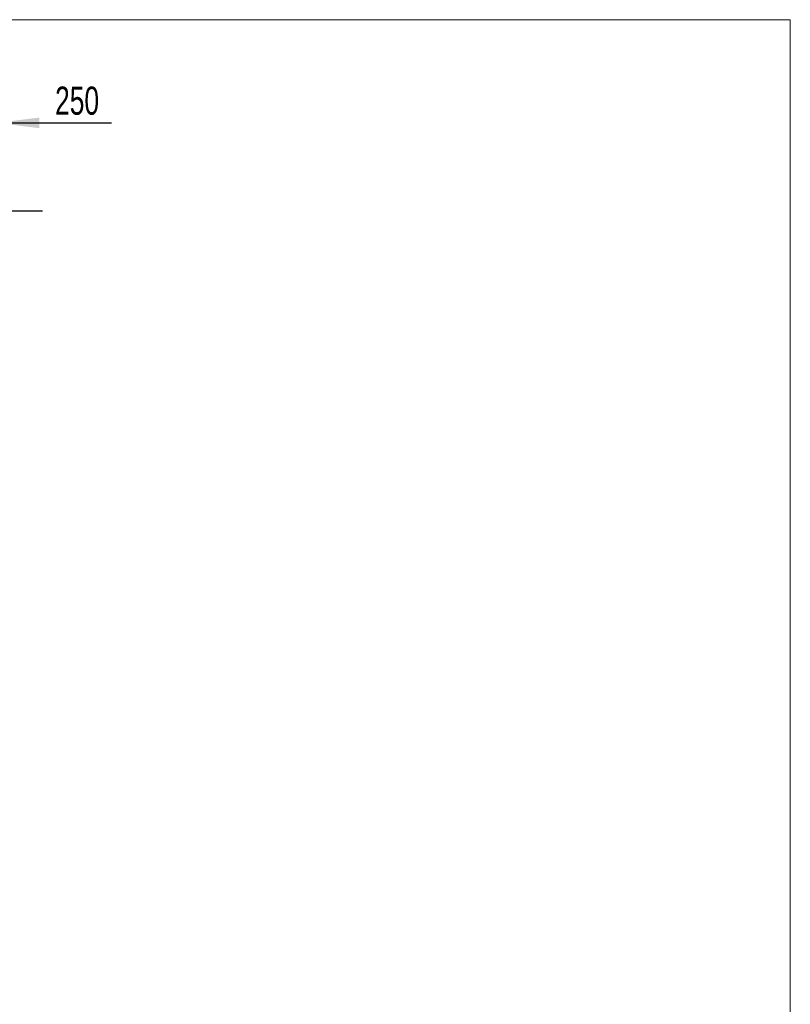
# Model space of a CAD drawing. Header units: millimetres. Extents: x 20 to 400, y 0 to 275.
# Tile 8 of 14: x 132 to 190, y 141 to 215. Entities that reach past the tile are written whole.
import ezdxf

# ---------------------------------------------------------------- set-up
doc = ezdxf.new("R2010")
doc.units = ezdxf.units.MM
doc.layers.add('KOPF', color=7, linetype='Continuous')
doc.styles.add('SLDTEXTSTYLE0', font='TXT', dxfattribs={"width": 0.7})
doc.dimstyles.new('SLDDIMSTYLE1', dxfattribs={"dimtxt": 1.949924, "dimasz": 3.2, "dimexe": 0, "dimexo": 0.0625, "dimgap": 0.487481, "dimtad": 1, "dimlfac": 85, "dimrnd": 1e-09, "dimzin": 12, "dimdsep": 46, "dimtxsty": 'SLDTEXTSTYLE0', "dimsah": 1, "dimcen": 0.09, "dimadec": 0, "dimazin": 3, "dimtfac": 1, "dimtmove": 0, "dimatfit": 0, "dimfxl": 1, "dimfrac": 2, "dimtolj": 1, "dimtzin": 12, "dimarcsym": 0})
doc.dimstyles.new('SLDDIMSTYLE2', dxfattribs={"dimtxt": 1.949924, "dimasz": 3.2, "dimexe": 0, "dimexo": 0.0625, "dimgap": 0.487481, "dimtad": 1, "dimdec": 0, "dimlfac": 85, "dimrnd": 1e-09, "dimzin": 12, "dimdsep": 46, "dimtxsty": 'SLDTEXTSTYLE0', "dimsah": 1, "dimcen": 0.09, "dimadec": 0, "dimazin": 3, "dimtfac": 1, "dimtmove": 0, "dimatfit": 0, "dimfxl": 1, "dimfrac": 2, "dimtolj": 1, "dimtzin": 12, "dimarcsym": 0})

# ---------------------------------------------------------------- blocks, each defined once
blk = doc.blocks.new('_D_25')
at = {"layer": 'KOPF'}
for p, q in [((127.392, 176.116), (127.392, 208.241)), ((130.333, 202.387), (130.333, 208.241)), ((127.392, 207.241), (120.992, 207.241)), ((127.392, 207.241), (130.333, 207.241)), ((130.333, 207.241), (138.962, 207.241)), ((130.333, 155.896), (130.333, 198.887))]:
    blk.add_line(p, q, dxfattribs=at)
for points in [[(127.392, 207.241), (124.192, 207.641), (124.192, 206.841)], [(130.333, 207.241), (133.533, 206.841), (133.533, 207.641)]]:
    blk.add_solid(points, dxfattribs=at)
at = {"layer": 'KOPF', "insert": (134.729, 209.97), "char_height": 2.1167, "attachment_point": 1, "style": 'SLDTEXTSTYLE0'}
blk.add_mtext('250', dxfattribs=at)
blk = doc.blocks.new('_D_27')
at = {"layer": 'KOPF'}
for p, q in [((121.977, 184.547), (121.977, 201.637)), ((127.392, 180.575), (127.392, 201.637)), ((121.977, 200.637), (115.577, 200.637)), ((121.977, 200.637), (127.392, 200.637)), ((127.392, 200.637), (133.792, 200.637))]:
    blk.add_line(p, q, dxfattribs=at)
for points in [[(121.977, 200.637), (118.777, 201.037), (118.777, 200.237)], [(127.392, 200.637), (130.592, 200.237), (130.592, 201.037)]]:
    blk.add_solid(points, dxfattribs=at)
at = {"layer": 'KOPF', "insert": (123.891, 203.365), "char_height": 2.117, "attachment_point": 1, "style": 'SLDTEXTSTYLE0'}
blk.add_mtext('B', dxfattribs=at)

msp = doc.modelspace()

# ---------------------------------------------------------------- linework, layer by layer
at = {"layer": 'KOPF', "lineweight": 0}
for p, q in [((20, 215), (190, 215)), ((190, 215), (190, 30))]:
    msp.add_line(p, q, dxfattribs=at)

# ---------------------------------------------------------------- dimensions: what is measured, and where the dimension line sits
at = {"layer": 'KOPF'}
for base, p1, p2, dimstyle, picture, middle in [((130.33303, 207.24128), (127.39185, 176.11634), (130.33303, 155.89634), 'SLDDIMSTYLE1', '_D_25', (136.84536, 207.24128)), ((127.39185, 200.63696), (121.97714, 184.54681), (127.39185, 180.57517), 'SLDDIMSTYLE2', '_D_27', (124.6845, 200.63696))]:
    dim = msp.add_linear_dim(base=base, p1=p1, p2=p2, dimstyle=dimstyle, dxfattribs=at)
    dim.commit()
    dim.dimension.update_dxf_attribs({"geometry": picture, "text_midpoint": middle, "dimtype": 160})

doc.saveas('drawing.dxf')
